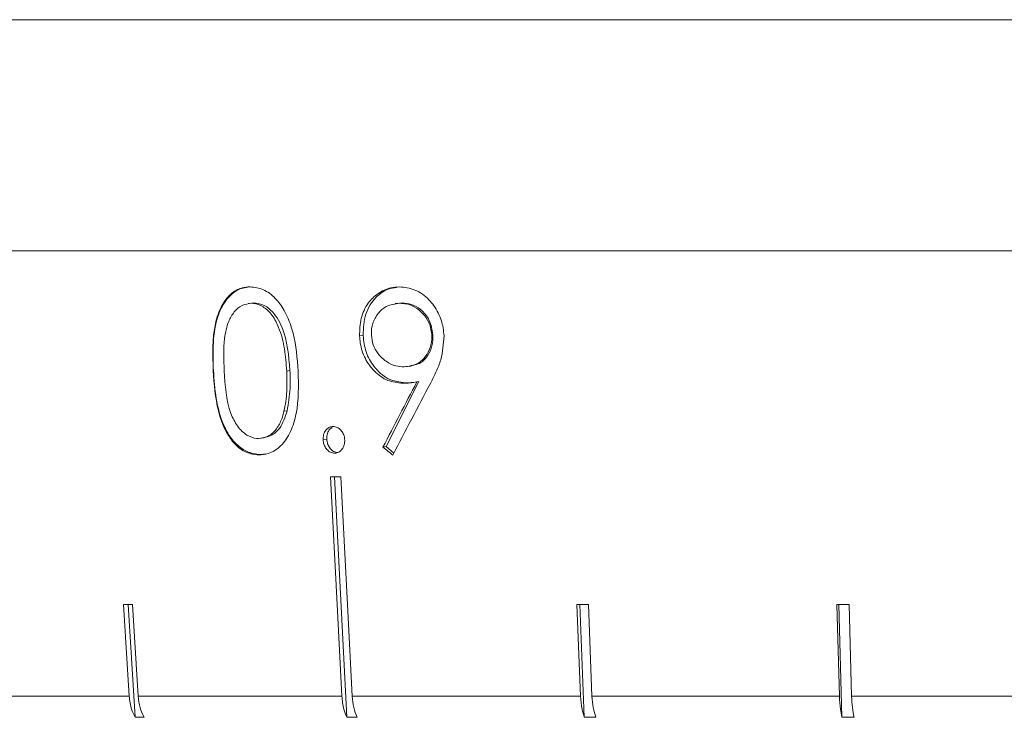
# Model space of a CAD drawing. Header units: inches. Extents: x -4.1 to 23, y -7 to 14.8.
# Tile 54 of 139: x 4.375 to 5.142, y 1.779 to 2.322. Entities that reach past the tile are written whole.
import ezdxf

# ---------------------------------------------------------------- set-up
doc = ezdxf.new("R2010")
doc.units = ezdxf.units.IN
doc.header["$MEASUREMENT"] = 0

msp = doc.modelspace()

# ---------------------------------------------------------------- linework, layer by layer
at = {"color": 7, "linetype": 'Continuous', "lineweight": 15}
for p, q in [((3.98008, 2.32238), (5.44808, 2.32238)), ((4.42851, 2.32238), (4.35621, 2.32238)), ((4.5445, 2.32238), (4.46476, 2.32238)), ((4.67038, 2.32238), (4.58408, 2.32238)), ((4.80479, 2.32238), (4.71287, 2.32238)), ((4.94625, 2.32238), (4.84972, 2.32238)), ((5.0932, 2.32238), (4.99312, 2.32238)), ((5.24404, 2.32238), (5.1415, 2.32238)), ((6.91608, 2.14238), (3.98008, 2.14238)), ((4.55416, 2.10167), (4.55247, 2.10142)), ((4.55692, 2.10192), (4.55512, 2.10166)), ((4.66907, 2.10167), (4.66701, 2.10136)), ((4.67251, 2.10192), (4.67056, 2.10163)), ((4.64209, 2.07656), (4.63934, 2.07615)), ((4.69651, 2.07718), (4.69552, 2.07703)), ((4.52552, 2.04919), (4.52538, 2.04917)), ((4.58515, 2.04924), (4.5826, 2.04886)), ((4.67785, 2.05244), (4.67963, 2.05271)), ((4.66003, 1.99), (4.68555, 2.04061)), ((4.68555, 2.04061), (4.68398, 2.04038)), ((4.67496, 2.03966), (4.67299, 2.03937)), ((4.58293, 2.01794), (4.58047, 2.01757)), ((4.56327, 1.99652), (4.56516, 1.9968)), ((4.61383, 1.99576), (4.61093, 1.99533)), ((4.66003, 1.99), (4.65755, 1.98963)), ((4.66612, 1.98501), (4.66003, 1.99)), ((4.56615, 1.98441), (4.56269, 1.98379)), ((4.62126, 1.98515), (4.61987, 1.98495)), ((4.61971, 1.96662), (4.62935, 1.77931)), ((4.45551, 1.867), (4.45992, 1.79568)), ((4.45905, 1.867), (4.46447, 1.77931)), ((4.46699, 1.79568), (4.46258, 1.867)), ((4.80862, 1.867), (4.81145, 1.79568)), ((4.8109, 1.867), (4.81438, 1.77931)), ((4.82036, 1.79568), (4.81753, 1.867)), ((5.0111, 1.867), (5.01302, 1.79568)), ((5.01264, 1.867), (5.01502, 1.77931)), ((5.02254, 1.79568), (5.02061, 1.867)), ((4.32449, 1.79568), (4.45992, 1.79568)), ((4.46699, 1.79568), (4.62556, 1.79568)), ((4.63365, 1.79568), (4.81145, 1.79568)), ((4.82036, 1.79568), (5.01302, 1.79568)), ((5.02254, 1.79568), (5.22531, 1.79568)), ((4.47154, 1.77931), (4.46447, 1.77931)), ((4.63744, 1.77931), (4.62935, 1.77931)), ((4.82329, 1.77931), (4.81438, 1.77931)), ((5.02453, 1.77931), (5.01502, 1.77931))]:
    msp.add_line(p, q, dxfattribs=at)
at = {"color": 7, "linetype": 'Continuous', "lineweight": 15, "flags": 128}
for points in [[(4.61677, 1.96662), (4.62188, 1.86721), (4.62556, 1.79568)], [(4.63365, 1.79568), (4.62997, 1.86721), (4.62486, 1.96662)]]:
    msp.add_lwpolyline(points, dxfattribs=at)
at = {"color": 7, "linetype": 'Continuous', "lineweight": 15}
for centre, major_axis, ratio, start_param, end_param in [((5.60391, 2.31677), (1.32276, 2.08438), 0.266434, 1.869415, 1.89367), ((5.6038, 2.29728), (1.3211, 2.08305), 0.266387, 1.860395, 1.88727), ((5.38391, 2.20709), (1.39175, -0.86792), 0.364266, 4.40181, 4.408115), ((5.45446, 2.0907), (1.41825, 0.0733), 0.070593, 4.076882, 4.083933), ((5.4557, 1.99032), (1.40947, 0.08753), 0.061627, 3.919602, 3.926696), ((5.45297, 1.99032), (1.40946, 0.05633), 0.077831, 4.23448, 4.241575), ((5.45141, 1.99032), (1.40946, 0.03837), 0.083147, 4.39241, 4.399505)]:
    msp.add_ellipse(centre, major_axis=major_axis, ratio=ratio, start_param=start_param, end_param=end_param, dxfattribs=at)
for points, knots in [([(4.52538, 2.04917), (4.52498, 2.06157), (4.52441, 2.07946), (4.53106, 2.09946), (4.53852, 2.10918), (4.54655, 2.11389), (4.55204, 2.11428), (4.55417, 2.11443)], [0, 0, 0, 0, 0.421423, 0.607744, 0.75665, 0.905695, 1, 1, 1, 1]), ([(4.52552, 2.04919), (4.52528, 2.05646), (4.5248, 2.07097), (4.5275, 2.08891), (4.53313, 2.10138), (4.53933, 2.10876), (4.54601, 2.11328), (4.55065, 2.11384), (4.55236, 2.11404)], [0, 0, 0, 0, 0.264229, 0.527522, 0.659481, 0.791257, 0.92299, 1, 1, 1, 1]), ([(4.55417, 2.11443), (4.55763, 2.11399), (4.56456, 2.11311), (4.57388, 2.10613), (4.58218, 2.09459), (4.58946, 2.0752), (4.59073, 2.05876), (4.5915, 2.04879)], [0, 0, 0, 0, 0.149598, 0.299876, 0.440817, 0.660676, 1, 1, 1, 1]), ([(4.63934, 2.07615), (4.63947, 2.0808), (4.63971, 2.09014), (4.6453, 2.10177), (4.65359, 2.10973), (4.6622, 2.11383), (4.66812, 2.11425), (4.67038, 2.11441)], [0, 0, 0, 0, 0.226798, 0.455848, 0.652562, 0.86745, 1, 1, 1, 1]), ([(4.64209, 2.07656), (4.64234, 2.08232), (4.64285, 2.09383), (4.65117, 2.10622), (4.66011, 2.11276), (4.66589, 2.11354), (4.66806, 2.11384)], [0, 0, 0, 0, 0.306599, 0.612912, 0.854806, 1, 1, 1, 1]), ([(4.67038, 2.11441), (4.67449, 2.11395), (4.68273, 2.11302), (4.69351, 2.10533), (4.70089, 2.0946), (4.70438, 2.08455), (4.70493, 2.07838), (4.70511, 2.07635)], [0, 0, 0, 0, 0.239826, 0.481748, 0.693205, 0.899479, 1, 1, 1, 1]), ([(4.55512, 2.10166), (4.55263, 2.1013), (4.54765, 2.10059), (4.54149, 2.0952), (4.53646, 2.08646), (4.53308, 2.07074), (4.5336, 2.05756), (4.53394, 2.04914)], [0, 0, 0, 0, 0.140683, 0.2820179, 0.4233905, 0.6315802, 1, 1, 1, 1]), ([(4.5826, 2.04886), (4.58217, 2.05461), (4.58132, 2.06616), (4.57756, 2.08105), (4.57172, 2.09254), (4.56467, 2.09926), (4.5587, 2.10142), (4.55563, 2.10162), (4.55512, 2.10166)], [0, 0, 0, 0, 0.252942, 0.507451, 0.666681, 0.827449, 0.971153, 1, 1, 1, 1]), ([(4.58515, 2.04924), (4.58418, 2.0608), (4.58272, 2.07811), (4.5724, 2.09527), (4.56391, 2.10102), (4.55925, 2.10162), (4.55692, 2.10192)], [0, 0, 0, 0, 0.500074, 0.749056, 0.874601, 1, 1, 1, 1]), ([(4.67056, 2.10163), (4.66692, 2.10116), (4.66061, 2.10032), (4.65351, 2.09393), (4.64922, 2.08653), (4.64844, 2.08022), (4.64854, 2.07714), (4.64855, 2.0768)], [0, 0, 0, 0, 0.313539, 0.54455, 0.775774, 0.974978, 1, 1, 1, 1]), ([(4.69552, 2.07703), (4.69517, 2.07971), (4.69446, 2.08508), (4.69009, 2.09246), (4.68382, 2.09825), (4.67681, 2.10131), (4.67233, 2.10154), (4.67056, 2.10163)], [0, 0, 0, 0, 0.192596, 0.38636, 0.615599, 0.847581, 1, 1, 1, 1]), ([(4.69651, 2.07718), (4.69584, 2.08107), (4.6945, 2.08885), (4.68753, 2.09676), (4.67999, 2.10126), (4.675, 2.1017), (4.67251, 2.10192)], [0, 0, 0, 0, 0.278771, 0.558587, 0.779186, 1, 1, 1, 1]), ([(4.67299, 2.03937), (4.66903, 2.03976), (4.66108, 2.04054), (4.65085, 2.04799), (4.64328, 2.05818), (4.63999, 2.06822), (4.63949, 2.0743), (4.63934, 2.07615)], [0, 0, 0, 0, 0.237338, 0.476759, 0.689947, 0.906033, 1, 1, 1, 1]), ([(4.67496, 2.03966), (4.67043, 2.04026), (4.66136, 2.04144), (4.65066, 2.05127), (4.64369, 2.06348), (4.64262, 2.07219), (4.64209, 2.07656)], [0, 0, 0, 0, 0.279808, 0.559491, 0.779628, 1, 1, 1, 1]), ([(4.64855, 2.0768), (4.64888, 2.07424), (4.64953, 2.06911), (4.65367, 2.06188), (4.65973, 2.05608), (4.667, 2.05258), (4.67188, 2.05228), (4.67407, 2.05215)], [0, 0, 0, 0, 0.180221, 0.361623, 0.589366, 0.815567, 1, 1, 1, 1]), ([(4.67407, 2.05215), (4.67747, 2.05251), (4.68322, 2.05313), (4.68989, 2.05855), (4.69408, 2.06518), (4.69563, 2.07182), (4.69554, 2.07584), (4.69552, 2.07703)], [0, 0, 0, 0, 0.295312, 0.499595, 0.703504, 0.912396, 1, 1, 1, 1]), ([(4.67954, 2.0532), (4.6814, 2.05343), (4.68634, 2.05405), (4.69222, 2.05983), (4.69628, 2.06815), (4.69643, 2.07417), (4.69651, 2.07718)], [0, 0, 0, 0, 0.19078, 0.504825, 0.752419, 1, 1, 1, 1]), ([(4.70511, 2.07635), (4.70467, 2.06997), (4.70399, 2.06016), (4.69911, 2.04839), (4.69621, 2.04261), (4.69475, 2.0397)], [0, 0, 0, 0, 0.480035, 0.738548, 1, 1, 1, 1]), ([(4.56091, 1.98352), (4.55759, 1.98394), (4.55094, 1.98477), (4.54207, 1.99145), (4.53429, 2.00255), (4.52731, 2.02206), (4.52612, 2.03868), (4.52538, 2.04917)], [0, 0, 0, 0, 0.145314, 0.291399, 0.430589, 0.640711, 1, 1, 1, 1]), ([(4.56269, 1.98379), (4.55972, 1.98408), (4.55379, 1.98465), (4.54546, 1.98962), (4.53853, 1.99709), (4.5317, 2.00957), (4.52704, 2.02743), (4.52603, 2.04193), (4.52552, 2.04919)], [0, 0, 0, 0, 0.124917, 0.249819, 0.374729, 0.499838, 0.749496, 1, 1, 1, 1]), ([(4.53394, 2.04914), (4.53465, 2.03768), (4.53562, 2.02233), (4.54383, 2.00559), (4.55105, 1.99863), (4.55708, 1.99651), (4.5601, 1.99632), (4.56054, 1.99629)], [0, 0, 0, 0, 0.492978, 0.660483, 0.829457, 0.975094, 1, 1, 1, 1]), ([(4.5915, 2.04879), (4.59177, 2.03754), (4.59215, 2.02114), (4.58611, 2.0014), (4.57865, 1.99015), (4.56949, 1.98425), (4.56337, 1.98373), (4.56091, 1.98352)], [0, 0, 0, 0, 0.381244, 0.555512, 0.731161, 0.891598, 1, 1, 1, 1]), ([(4.58047, 2.01757), (4.58098, 2.0201), (4.58201, 2.02515), (4.58295, 2.03562), (4.58274, 2.04357), (4.5826, 2.04886)], [0, 0, 0, 0, 0.250493, 0.501064, 1, 1, 1, 1]), ([(4.58293, 2.01794), (4.58393, 2.02368), (4.5857, 2.03393), (4.58532, 2.04456), (4.58515, 2.04924)], [0, 0, 0, 0, 0.559602, 1, 1, 1, 1]), ([(4.68398, 2.04038), (4.68216, 2.04009), (4.67943, 2.03965), (4.67575, 2.03944), (4.67391, 2.03939), (4.67299, 2.03937)], [0, 0, 0, 0, 0.498954, 0.749345, 1, 1, 1, 1]), ([(4.68353, 2.04035), (4.68224, 2.04015), (4.67941, 2.03972), (4.67653, 2.03968), (4.67496, 2.03966)], [0, 0, 0, 0, 0.456015, 1, 1, 1, 1]), ([(4.56054, 1.99629), (4.56339, 1.99676), (4.56871, 1.99762), (4.57498, 2.00361), (4.57864, 2.01055), (4.57994, 2.01553), (4.58047, 2.01757)], [0, 0, 0, 0, 0.300701, 0.5605529, 0.8200348, 1, 1, 1, 1]), ([(4.56234, 1.99656), (4.56508, 1.99698), (4.57057, 1.99782), (4.57873, 2.00495), (4.58134, 2.01302), (4.58293, 2.01794)], [0, 0, 0, 0, 0.280214, 0.560807, 1, 1, 1, 1]), ([(4.61093, 1.99533), (4.61097, 1.99678), (4.61106, 1.99959), (4.61292, 2.00285), (4.61528, 2.00506), (4.61741, 2.00561), (4.61857, 2.00569), (4.6188, 2.0057)], [0, 0, 0, 0, 0.263865, 0.511661, 0.733126, 0.948035, 1, 1, 1, 1]), ([(4.61383, 1.99576), (4.6139, 1.99728), (4.61403, 2.00033), (4.61592, 2.00356), (4.61756, 2.00463), (4.61813, 2.005)], [0, 0, 0, 0, 0.393202, 0.786822, 1, 1, 1, 1]), ([(4.6188, 2.0057), (4.61989, 2.00557), (4.62208, 2.00531), (4.62483, 2.00304), (4.62682, 2.00009), (4.6276, 1.99736), (4.62774, 1.99574), (4.62778, 1.99533)], [0, 0, 0, 0, 0.243745, 0.490694, 0.701126, 0.922877, 1, 1, 1, 1]), ([(4.61987, 1.98495), (4.61879, 1.98508), (4.61662, 1.98534), (4.61393, 1.9876), (4.61199, 1.99038), (4.61115, 1.9931), (4.61098, 1.99474), (4.61093, 1.99533)], [0, 0, 0, 0, 0.241404, 0.485753, 0.694878, 0.89209, 1, 1, 1, 1]), ([(4.62279, 1.98538), (4.62154, 1.98556), (4.61904, 1.98593), (4.61618, 1.98879), (4.61426, 1.99215), (4.61398, 1.99455), (4.61383, 1.99576)], [0, 0, 0, 0, 0.279578, 0.55918, 0.77945, 1, 1, 1, 1]), ([(4.62778, 1.99533), (4.62774, 1.99402), (4.62766, 1.99138), (4.62599, 1.98816), (4.62374, 1.98587), (4.62155, 1.98505), (4.62024, 1.98497), (4.61987, 1.98495)], [0, 0, 0, 0, 0.2402568, 0.4832073, 0.7001907, 0.9154835, 1, 1, 1, 1]), ([(4.45992, 1.79568), (4.46035, 1.79221), (4.46108, 1.78629), (4.46348, 1.78136), (4.46447, 1.77931)], [0, 0, 0, 0, 0.585348, 1, 1, 1, 1]), ([(4.47154, 1.77931), (4.47037, 1.78179), (4.46801, 1.78677), (4.46733, 1.7927), (4.46699, 1.79568)], [0, 0, 0, 0, 0.496656, 1, 1, 1, 1]), ([(4.62556, 1.79568), (4.62592, 1.79221), (4.62653, 1.78629), (4.62852, 1.78136), (4.62935, 1.77931)], [0, 0, 0, 0, 0.585349, 1, 1, 1, 1]), ([(4.63744, 1.77931), (4.63646, 1.78179), (4.6345, 1.78678), (4.63393, 1.7927), (4.63365, 1.79568)], [0, 0, 0, 0, 0.496777, 1, 1, 1, 1]), ([(4.81145, 1.79568), (4.81173, 1.79221), (4.8122, 1.78629), (4.81374, 1.78136), (4.81438, 1.77931)], [0, 0, 0, 0, 0.585349, 1, 1, 1, 1]), ([(4.82329, 1.77931), (4.82254, 1.78179), (4.82102, 1.78678), (4.82058, 1.7927), (4.82036, 1.79568)], [0, 0, 0, 0, 0.4968501, 1, 1, 1, 1]), ([(5.01302, 1.79568), (5.01321, 1.79221), (5.01353, 1.78629), (5.01458, 1.78136), (5.01502, 1.77931)], [0, 0, 0, 0, 0.585346, 1, 1, 1, 1]), ([(5.02453, 1.77931), (5.02401, 1.78179), (5.02298, 1.78678), (5.02269, 1.7927), (5.02254, 1.79568)], [0, 0, 0, 0, 0.4969012, 1, 1, 1, 1])]:
    msp.add_open_spline(points, degree=3, knots=knots, dxfattribs=at)

doc.saveas('drawing.dxf')
